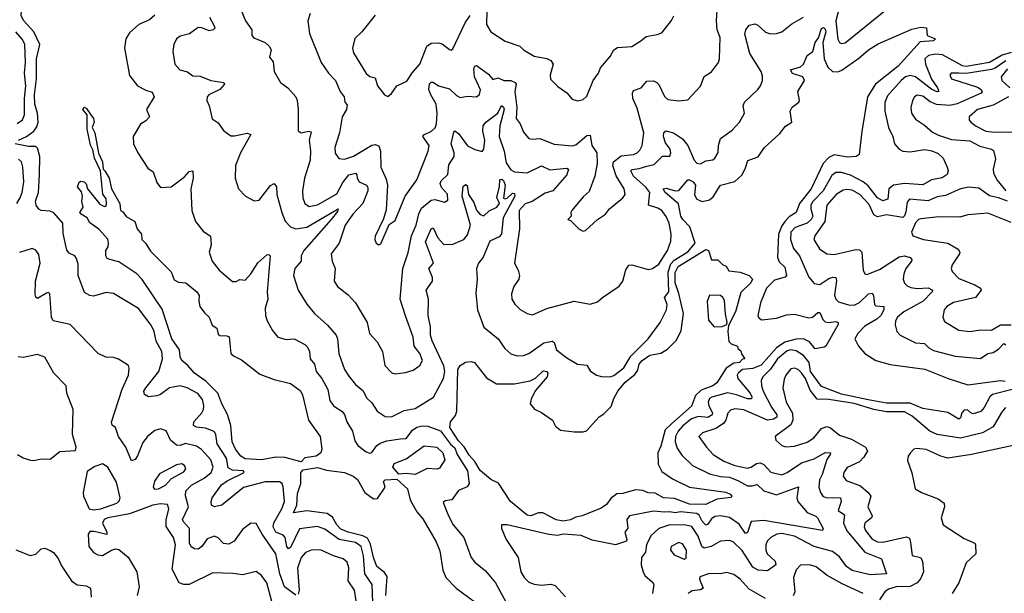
# Model space of a CAD drawing. Extents: x 1493970 to 1595317, y 729910 to 844791.
# Tile 117 of 256: x 1507326 to 1512777, y 793327 to 796502. Entities that reach past the tile are written whole.
import ezdxf

# ---------------------------------------------------------------- set-up
doc = ezdxf.new("R2010")
doc.units = 0

msp = doc.modelspace()

# ---------------------------------------------------------------- linework, layer by layer
at = {"layer": '0CON10XD'}
for points in [[(1507319.4, 795835), (1507363.9, 795856.1), (1507404.1, 795885), (1507421.3, 795908.7), (1507428.1, 795935), (1507425.5, 795985), (1507411, 796035), (1507409.2, 796085), (1507420.4, 796175), (1507419.6, 796285), (1507438.4, 796365), (1507404.8, 796435), (1507347.1, 796497.1), (1507334.4, 796524.4), (1507348.6, 796715), (1507342.6, 796767.4), (1507361, 796825), (1507357.8, 796845), (1507325, 796911.2)], [(1511889.4, 796675), (1511844.1, 796495), (1511855, 796394.2), (1511865, 796375.6), (1511875, 796370), (1511895, 796374.5), (1512119.2, 796555)], [(1508934.5, 796535.5), (1508920.8, 796495), (1508930.5, 796425), (1508995.6, 796265), (1509035.6, 796205), (1509075.5, 796165), (1509100, 796105), (1509121.9, 796075), (1509126.1, 796046.1), (1509139.7, 796029.7), (1509134.6, 796005), (1509112, 795965), (1509097.2, 795875), (1509070.7, 795795), (1509072.1, 795762.1), (1509092.7, 795732.7), (1509125, 795729.7), (1509175, 795745.8), (1509275, 795807.1), (1509295, 795811.8), (1509314.1, 795804.1), (1509324.6, 795775), (1509326.1, 795685), (1509355, 795620), (1509363.3, 795585), (1509355, 795450), (1509340.6, 795399.4), (1509294.2, 795304.2), (1509291.4, 795285), (1509300, 795265), (1509315, 795256), (1509325, 795262), (1509371.4, 795368.6), (1509405, 795390), (1509460.6, 795525), (1509525.4, 795615), (1509588.2, 795775), (1509593.1, 795805), (1509558.9, 795855), (1509562.9, 795865), (1509605.2, 795884.8), (1509626.6, 795903.4), (1509634.3, 795925.7), (1509638.1, 795985), (1509631.7, 796035), (1509601.9, 796085), (1509591.8, 796115), (1509595, 796147.1), (1509605, 796156.4), (1509615, 796156.2), (1509645, 796135.9), (1509705, 796118.5), (1509745, 796081.4), (1509765, 796070.8), (1509805, 796079.2), (1509855, 796074.3), (1509872.1, 796087.9), (1509877.3, 796112.7), (1509843.7, 796185), (1509839.7, 796230.3), (1509845, 796244.3), (1509855, 796247.8), (1509920.9, 796200.9), (1509945, 796171.5), (1509975, 796180.5), (1510005.6, 796165.6), (1510045, 796165.7), (1510068.8, 796155), (1510074.7, 796144.7), (1510067.5, 796105), (1510077.6, 796015), (1510074.6, 795955), (1510097.1, 795925), (1510115, 795880), (1510144.4, 795844.4), (1510165, 795840), (1510205, 795844.4), (1510285, 795813.6), (1510385, 795804.5), (1510405, 795809.1), (1510465, 795860.9), (1510485, 795862.5), (1510493.9, 795805), (1510521.2, 795765), (1510522.5, 795705), (1510510, 795635), (1510478.7, 795551.3), (1510445, 795522), (1510382.5, 795445), (1510377.5, 795435), (1510380, 795415), (1510360, 795395), (1510375, 795390), (1510422.9, 795342.9), (1510445, 795332), (1510458.8, 795335), (1510524.3, 795395.7), (1510570, 795425), (1510591.2, 795455), (1510666, 795515), (1510678.6, 795535), (1510672.7, 795565), (1510627.3, 795637.3), (1510609.6, 795695), (1510612.9, 795715), (1510655, 795748.9), (1510723.5, 795756.5), (1510745, 795764.7), (1510760, 795780), (1510771.8, 795805), (1510782.2, 795875), (1510745, 796011.4), (1510721.2, 796065), (1510719.2, 796095), (1510725, 796110.8), (1510765.7, 796125), (1510798.6, 796161.4), (1510835, 796162.5), (1510854, 796155), (1510865, 796142.5), (1510896.1, 796076.1), (1510915, 796059.2), (1510975, 796052.5), (1511025, 796058.8), (1511095.4, 796134.6), (1511115, 796188), (1511155, 796214), (1511194.2, 796265), (1511200, 796285), (1511203.9, 796403.9), (1511187.3, 796445), (1511182.7, 796495), (1511191.4, 796615)], [(1508075, 796526.5), (1508045, 796501.2), (1507985.6, 796475), (1507935, 796428.6), (1507914.3, 796395), (1507906.9, 796345), (1507935, 796192), (1507978.6, 796135), (1508025, 796111.8), (1508060.6, 796100.6), (1508071.4, 796075), (1508028.1, 796005), (1508045.8, 795965), (1508025, 795942.9), (1507995.7, 795924.3), (1507953.8, 795855), (1507956.2, 795815), (1507980, 795765), (1508035, 795680), (1508065, 795660), (1508085, 795601.4), (1508105, 795572.9), (1508165, 795576.2), (1508238.5, 795631.5), (1508265, 795661.9), (1508285.4, 795665.4), (1508286.4, 795625), (1508272.9, 795565), (1508278.6, 795445), (1508299.2, 795385), (1508342.1, 795332.1), (1508383.1, 795303.1), (1508386.2, 795255), (1508375.6, 795215), (1508392.5, 795165), (1508431.5, 795115), (1508505, 795051.9), (1508525, 795051.8), (1508545, 795063.6), (1508575, 795060.9), (1508605, 795094.5), (1508645, 795156.9), (1508695, 795200), (1508705, 795202), (1508713.8, 795195), (1508696.1, 794995), (1508700.8, 794955), (1508685.4, 794905), (1508686.7, 794865), (1508695.5, 794835.5), (1508725, 794781.2), (1508755, 794744.2), (1508801.7, 794731.7), (1508845.3, 794735.3), (1508904.1, 794704.1), (1508919.6, 794689.6), (1508930.9, 794665), (1508934.4, 794625), (1508958.1, 794595), (1508967.1, 794555), (1508999.3, 794515), (1509032.3, 794455), (1509043.6, 794393.6), (1509064.4, 794365), (1509108.9, 794335), (1509125, 794315.6), (1509136.6, 794276.6), (1509167.9, 794225), (1509181.3, 794171.3), (1509198, 794145), (1509245, 794109.5), (1509265, 794102.5), (1509275, 794105.8), (1509303.1, 794145), (1509321.6, 794158.4), (1509358.8, 794171.2), (1509435, 794181.2), (1509465, 794183.3), (1509500.6, 794229.4), (1509525, 794246.2), (1509555, 794253.9), (1509585, 794252.3), (1509655.8, 794225.8), (1509711.5, 794151.5), (1509735, 794132), (1509747.9, 794095), (1509806, 794005), (1509814.4, 793935), (1509803.2, 793916.8), (1509756.2, 793895), (1509718, 793845), (1509681.9, 793838.1), (1509670.4, 793829.6), (1509699.5, 793755), (1509725.5, 793705), (1509785.4, 793635), (1509825, 793524.2), (1509845, 793499.4), (1509905, 793451.1), (1509961.1, 793385), (1510030, 793255)], [(1508377.4, 796515), (1508405.4, 796465), (1508406.4, 796455), (1508396.9, 796445), (1508375, 796439.7), (1508335, 796457.1), (1508315, 796458.9), (1508265.6, 796424.4), (1508215, 796411.4), (1508193.9, 796396.1), (1508180, 796365), (1508173.5, 796325), (1508185.5, 796255.5), (1508212, 796225), (1508255, 796213.6), (1508285, 796191.5), (1508325, 796189.4), (1508385, 796166), (1508456.7, 796155), (1508460.8, 796145), (1508435, 796115.5), (1508373.8, 796086.2), (1508364.3, 796075), (1508362.5, 796055), (1508375.7, 796025), (1508392.5, 795952.5), (1508425, 795930), (1508455, 795888), (1508495, 795859.2), (1508515, 795858.1), (1508585, 795873.1), (1508605.6, 795865.6), (1508547.8, 795765), (1508520.6, 795695), (1508520, 795625), (1508537.5, 795565), (1508576, 795525), (1508625, 795500), (1508652, 795502), (1508715, 795584.4), (1508735.4, 795595.4), (1508747.3, 795577.3), (1508750, 795535), (1508777.2, 795435), (1508796.8, 795386.8), (1508824.7, 795354.7), (1508854.7, 795344.7), (1508915, 795354.3), (1509090, 795455), (1509085, 795439.4), (1509050, 795395), (1508899.7, 795225), (1508885.3, 795195), (1508883.8, 795165), (1508850.4, 795125), (1508842.7, 795085), (1508868.1, 795005), (1508915, 794927.5), (1508957.5, 794875), (1509030.5, 794810.5), (1509078.5, 794755), (1509086.4, 794735), (1509093.5, 794653.5), (1509123.8, 794565), (1509148.3, 794528.3), (1509185, 794481.9), (1509225, 794448.6), (1509247.3, 794407.3), (1509275, 794381.1), (1509304.7, 794334.7), (1509348.8, 794305), (1509385, 794303.2), (1509455, 794337.7), (1509515, 794350), (1509617.9, 794412.1), (1509672.8, 794515), (1509679.4, 794555), (1509673.6, 794585), (1509608.8, 794725), (1509601, 794755), (1509600.9, 794800.9), (1509586.9, 794865), (1509588.8, 794955), (1509576.1, 795005), (1509611.1, 795055), (1509610.9, 795075), (1509592.1, 795125), (1509616.9, 795155), (1509572.5, 795272.5)], [(1508555.5, 796545), (1508576.2, 796496.2), (1508611.4, 796445), (1508610.6, 796415), (1508622.3, 796402.3), (1508685.9, 796375.9), (1508707.5, 796355), (1508718, 796335), (1508710, 796295), (1508729.2, 796269.2), (1508735.8, 796215), (1508770, 796155), (1508810, 796125), (1508855.6, 796075), (1508863.3, 796055), (1508868.5, 796005), (1508867.3, 795887.3), (1508885, 795875.8), (1508925, 795884.6), (1508940.8, 795880.8), (1508929.6, 795835), (1508936.7, 795776.7), (1508934.7, 795725), (1508903.5, 795625), (1508892.7, 795555), (1508893.8, 795515), (1508905.5, 795485), (1508928, 795468), (1508975, 795477.1), (1509082.8, 795537.2), (1509115, 795600), (1509147.5, 795642.5), (1509185, 795652.2), (1509193, 795643), (1509194.6, 795625.4), (1509205.5, 795605), (1509245.4, 795585), (1509252.8, 795572.7), (1509252.9, 795555), (1509226.7, 795485), (1509171.3, 795425), (1509128.5, 795365), (1509095.6, 795265), (1509050.6, 795205), (1509055.6, 795165), (1509072.9, 795125), (1509067.1, 795055), (1509085.8, 795025), (1509145, 794979.4), (1509185.5, 794935), (1509250.6, 794825), (1509263.3, 794765), (1509305, 794718.8), (1509334.3, 794665), (1509347.6, 794587.6), (1509386.6, 794546.6), (1509405, 794542.2), (1509461.7, 794548.3), (1509505, 794561.5), (1509541.9, 794588.1), (1509555.5, 794615), (1509540.6, 794655), (1509510, 794695), (1509503.8, 794745), (1509462.4, 794862.4), (1509433.1, 794955), (1509446.5, 795125), (1509477, 795213), (1509495.2, 795305), (1509520.7, 795365), (1509535, 795426.7), (1509551.5, 795458.5), (1509605, 795503.4), (1509625, 795506.9), (1509678.6, 795491.4), (1509696.4, 795503.6), (1509695, 795536), (1509662.1, 795572.1), (1509653.9, 795595), (1509659.3, 795610.7), (1509695.7, 795644.2), (1509702, 795698), (1509731.2, 795745), (1509731.9, 795765), (1509714.1, 795815), (1509730, 795880), (1509735, 795886), (1509755, 795872.3), (1509805, 795803.8), (1509845, 795782.9), (1509887.1, 795772.9), (1509895.5, 795784.5), (1509901.6, 795835), (1509889.5, 795885), (1509892.8, 795915), (1509907.2, 795935), (1509972.5, 795985), (1509993.9, 796026.1), (1510005, 796017.8), (1510008.8, 796005), (1509983.8, 795913.8), (1509980.9, 795855), (1510008.4, 795775), (1510019.2, 795709.2), (1510045, 795670.3), (1510065, 795659.3), (1510135.2, 795654.8), (1510215, 795693.1), (1510260.9, 795670.9), (1510355, 795679.6), (1510363.7, 795673.7), (1510355, 795643.8), (1510278.1, 795555), (1510235, 795540.9), (1510163.8, 795495), (1510125, 795483.1), (1510092, 795445), (1510093.1, 795345), (1510065.6, 795155), (1510085.5, 795115), (1510092.5, 795085), (1510088.9, 795065), (1510061.9, 795025), (1510049.2, 794985), (1510051.4, 794955), (1510067.3, 794927.3), (1510097.3, 794897.3), (1510135, 794876), (1510165, 794868.1), (1510245, 794903.1), (1510395, 794944.4), (1510485, 794926.7), (1510525, 794940), (1510552.5, 794965), (1510645, 795026.2), (1510664.2, 795055), (1510682.4, 795117.6), (1510697.8, 795142.2), (1510715, 795145.7), (1510805, 795118.9), (1510828.8, 795125), (1510865, 795147.8), (1510911.5, 795225), (1510930, 795275), (1510933.2, 795315), (1510922.5, 795375), (1510905, 795413.1), (1510880.5, 795445), (1510859, 795459), (1510807.7, 795475), (1510815.1, 795545.1), (1510791.6, 795575), (1510723.9, 795635), (1510708.8, 795665), (1510716.6, 795673.4), (1510755, 795677.3), (1510798.7, 795691.3), (1510839, 795701), (1510885, 795745.6), (1510925, 795746.7), (1510931.1, 795765), (1510927.5, 795785), (1510901, 795821), (1510890.5, 795855), (1510892, 795878), (1510903.9, 795886.1), (1510945.7, 795875), (1510995, 795842.5), (1511024, 795805), (1511060, 795725), (1511075, 795707.7), (1511095, 795703.9), (1511125, 795721.2), (1511163.6, 795726.4), (1511174.6, 795735.4), (1511192.6, 795767.4), (1511194.1, 795805), (1511205.8, 795844.2), (1511270.2, 795889.8), (1511310.8, 795935), (1511338.8, 795985), (1511332, 796025), (1511339.2, 796045), (1511411.9, 796115), (1511426.7, 796135), (1511437.5, 796165), (1511438.3, 796191.7), (1511431.3, 796215), (1511368.5, 796315), (1511341, 796421), (1511346.1, 796445), (1511365, 796471.9), (1511395, 796479.4), (1511411.7, 796471.7), (1511455, 796431.9), (1511483.2, 796423.2), (1511515, 796424.6), (1511545, 796435.5), (1511601.1, 796478.9), (1511664.4, 796515)], [(1509295, 796527.1), (1509220.6, 796435), (1509182, 796398), (1509169.4, 796345), (1509175, 796318.8), (1509243.9, 796203.9), (1509265, 796186.5), (1509295, 796180), (1509306.4, 796136.4), (1509345, 796086.7), (1509365, 796077.5), (1509385, 796093.3), (1509415, 796136.2), (1509469.3, 796160.7), (1509500.8, 796209.2), (1509541.9, 796255), (1509579.4, 796355), (1509605, 796372.2), (1509645, 796374.5), (1509665, 796367.8), (1509705, 796336.2), (1509715, 796333.8), (1509725, 796340), (1509791.8, 796485), (1509819.7, 796525)], [(1509912.3, 796552.3), (1509910, 796475), (1509935, 796434.2), (1510013.7, 796383.7), (1510095, 796355.7), (1510116, 796335), (1510175, 796299.4), (1510245, 796286.9), (1510266.2, 796276.2), (1510278.6, 796255), (1510262.2, 796195), (1510265, 796173.3), (1510305, 796131.2), (1510355, 796096.2), (1510385, 796061.2), (1510415, 796052.5), (1510445, 796060.8), (1510465, 796078.8), (1510500, 796165), (1510530, 796205), (1510542, 796235), (1510595, 796298.8), (1510615.6, 796334.4), (1510635, 796347.1), (1510715, 796353.5), (1510764.5, 796385.5), (1510795, 796408.6), (1510855, 796419.2), (1510880.3, 796429.7), (1510935, 796496.7), (1510947, 796523)], [(1509572.5, 795272.5), (1509605, 795344.4), (1509615, 795349.5), (1509641.4, 795295), (1509675, 795256.8), (1509725, 795260), (1509785, 795285.3), (1509805, 795311.1), (1509821.7, 795365), (1509775.1, 795525), (1509781.4, 795578.6), (1509795, 795590.4), (1509803.5, 795583.5), (1509811.7, 795535), (1509839.9, 795489.9), (1509855, 795447.9), (1509875, 795422.9), (1509895, 795416.5), (1509925.5, 795444.5), (1509968.2, 795465), (1509983.3, 795485), (1509966.8, 795516.8), (1509982.4, 795577.6), (1509985, 795616.2), (1509995, 795619.2), (1510005, 795611.1), (1510013.5, 795585), (1510004.6, 795514.6), (1510015, 795509.7), (1510025, 795513.6), (1510055, 795540.7), (1510065, 795539.2), (1510066.9, 795525), (1510002.1, 795405), (1509993.5, 795315), (1509980.4, 795299.6), (1509928.1, 795275), (1509892.5, 795187.5), (1509866.8, 795155), (1509854.7, 795125), (1509857.9, 795065), (1509851.7, 794988.3), (1509861.5, 794895), (1509895, 794800.6), (1509975.7, 794735.7), (1510012.7, 794682.7), (1510045, 794653.1), (1510080.9, 794640.9), (1510115, 794642.8), (1510145.2, 794654.8), (1510227.7, 794712.3), (1510275, 794721.8), (1510285.3, 794715.3), (1510298.8, 794675), (1510355, 794630.3), (1510415, 794594.5), (1510465, 794590), (1510485, 794558), (1510520, 794535), (1510547.4, 794527.4), (1510595, 794525.4), (1510615, 794533.1), (1510671.1, 794575), (1510710.1, 794639.9), (1510804.7, 794735.3), (1510870.9, 794825), (1510907.5, 794895), (1510910, 794925), (1510896.6, 794965), (1510919.8, 794995), (1510915.7, 795105), (1510930.4, 795149.6), (1510948.6, 795171.4), (1511025, 795216.1), (1511064.7, 795265), (1511036.5, 795355), (1510996.9, 795395), (1510986.1, 795415), (1510972.8, 795482.8), (1510899.5, 795545), (1510887.5, 795565), (1510905, 795569.4), (1510955, 795555.2), (1510975, 795556.8), (1511024.1, 795615.9), (1511035, 795616.1), (1511055, 795604.7), (1511068.2, 795585), (1511062.3, 795532.3), (1511075, 795508.6), (1511105, 795495.7), (1511145, 795504.4), (1511165, 795520.8), (1511205.7, 795585), (1511285, 795606.5), (1511325, 795643.8), (1511345, 795682.5), (1511357.9, 795722.1), (1511415, 795743.2), (1511447.3, 795792.7), (1511535, 795871.2), (1511565, 795912.5), (1511600.8, 795935), (1511591, 795995), (1511602.8, 796017.2), (1511639.1, 796045), (1511643, 796055), (1511632.9, 796105), (1511670, 796165), (1511660.6, 796185), (1511604.8, 796204.8), (1511593.8, 796225), (1511648.9, 796241.1), (1511664.3, 796255), (1511685.5, 796304.5), (1511716, 796325), (1511730.5, 796375), (1511747.8, 796402.2), (1511765, 796452.5), (1511775, 796458), (1511785, 796449.2), (1511788.6, 796435), (1511772.7, 796375), (1511779.5, 796285), (1511799.6, 796239.6), (1511825, 796214.6), (1511855, 796213.8), (1511876.9, 796223.1), (1511971.7, 796288.3), (1512025, 796335.6), (1512078.3, 796368.3), (1512265, 796450), (1512315, 796461.2), (1512346.7, 796456.7), (1512350, 796415), (1512396.2, 796395), (1512385.3, 796384.7), (1512310.6, 796379.4), (1512188.8, 796245), (1512064.4, 796145.6), (1512018.6, 796075), (1511987.2, 795882.8), (1511973.8, 795755), (1511956.1, 795743.9), (1511908.3, 795741.7), (1511835, 795753.3), (1511805, 795738.3), (1511774.8, 795705), (1511707.6, 795565), (1511643.1, 795485), (1511625, 795435.5), (1511585, 795409.8), (1511563.1, 795386.9), (1511545, 795360.8), (1511526.3, 795315), (1511521.2, 795185), (1511530.6, 795160.6), (1511562.5, 795132.5), (1511571.8, 795085), (1511564.1, 795075.9), (1511505, 795060.8), (1511459.6, 795015), (1511426.9, 794935), (1511412.9, 794862.9), (1511419.6, 794849.6), (1511435, 794840.5), (1511515, 794849.7), (1511571.3, 794868.7), (1511615, 794872.5), (1511695, 794851.6), (1511715, 794855.9), (1511745, 794880.5), (1511755, 794881.9), (1511772.4, 794842.4), (1511785, 794829.5), (1511805, 794825.7), (1511845, 794830.4), (1511856.9, 794825), (1511857.1, 794815), (1511788.3, 794695), (1511779.9, 794690.1), (1511730.4, 794680.4), (1511699.3, 794719.3), (1511665, 794736), (1511624.1, 794734.1), (1511562.6, 794717.4), (1511515, 794685.8), (1511430.3, 794589.7), (1511385, 794571.1), (1511327.2, 794565), (1511303.7, 794545), (1511298.7, 794535), (1511301.2, 794515), (1511370, 794435), (1511379.2, 794415), (1511376.8, 794403.3), (1511355, 794403.7), (1511295, 794425.8), (1511245, 794435.5), (1511157.8, 794412.2), (1511145.6, 794404.4), (1511137.4, 794385), (1511140.7, 794365), (1511162.2, 794325), (1511159.2, 794315), (1511135, 794300.4), (1511084, 794306), (1511045, 794292.6), (1510995, 794252.4), (1510971.4, 794225), (1510956.2, 794195), (1510953.9, 794165), (1510965, 794130.5), (1510991.5, 794091.5), (1511050, 794035), (1511145, 793988.6), (1511205, 793973.3), (1511255, 793968.8), (1511305, 793950), (1511355, 793921.6), (1511381.2, 793921.2), (1511409.3, 793929.3), (1511445, 793894.7), (1511515, 793871.7), (1511637, 793917), (1511628.8, 793855), (1511634.2, 793834.2), (1511685, 793773.3), (1511734.2, 793754.2), (1511742.9, 793745), (1511774.2, 793685), (1511770, 793675), (1511445, 793730.2), (1511375, 793723.8), (1511355, 793664), (1511345, 793656.9), (1511309.3, 793709.3), (1511255, 793746.2), (1511205, 793755.9), (1511175, 793752.4), (1511155, 793739.2), (1511135, 793708.9), (1511125, 793704), (1511105, 793725.3), (1511088.4, 793758.4), (1511075, 793767.7), (1510985, 793777.8), (1510955, 793771.4), (1510925, 793777.3), (1510895, 793775.2), (1510835, 793781.1), (1510702.9, 793755), (1510687.3, 793735), (1510692.6, 793687.4), (1510675.9, 793665), (1510687.5, 793625), (1510684.7, 793615.3), (1510625, 793595.3), (1510495, 793620.4), (1510435, 793646.5), (1510335, 793653.8), (1510305, 793646.7), (1510255, 793651.4), (1510025, 793706.5), (1509993.8, 793705), (1509994.2, 793685), (1510020, 793625), (1510085.6, 793525), (1510100.5, 793445), (1510118.1, 793415), (1510145, 793388.9), (1510175, 793376.5), (1510215, 793371.8), (1510267.2, 793377.2), (1510290.2, 793370.2), (1510348.1, 793308.1)], [(1507313.1, 795926.9), (1507341.7, 795948.3), (1507353.5, 795975), (1507352.7, 796065), (1507360, 796135), (1507353.3, 796205), (1507359.5, 796265), (1507355.7, 796365), (1507342.5, 796392.5), (1507305.4, 796435)], [(1512815, 796319.5), (1512764, 796306), (1512695, 796265.1), (1512565, 796242.2), (1512545, 796245.6), (1512435, 796306.9), (1512395, 796310.6), (1512357.2, 796302.8), (1512337.2, 796285), (1512340.6, 796255), (1512373.2, 796173.2), (1512407.4, 796125), (1512413.8, 796105), (1512405, 796102.5), (1512375, 796114.8), (1512285, 796185.6), (1512255, 796193), (1512230.4, 796185), (1512205.3, 796165), (1512129.6, 796080.4)], [(1512785, 796273.3), (1512726.2, 796233.8), (1512705, 796226), (1512565, 796204.8), (1512525.6, 796205.6), (1512482.5, 796205), (1512475.7, 796195), (1512485, 796174.5), (1512627.9, 796127.9), (1512648.2, 796115), (1512653.6, 796105), (1512648.2, 796095), (1512515, 796035.8), (1512475, 796026.9), (1512402.3, 796032.3), (1512366.7, 796046.7), (1512325, 796077.6), (1512295, 796084.7), (1512279.6, 796075), (1512269.1, 796055), (1512260, 796015), (1512263.6, 795985), (1512285, 795950.6), (1512335, 795918.9), (1512379.9, 795879.9), (1512412.4, 795862.4), (1512485, 795839.3), (1512585, 795830.8), (1512641.9, 795801.9), (1512705.7, 795785.8), (1512717.7, 795777.7), (1512728.2, 795731.8), (1512714.7, 795675.3), (1512716.8, 795655), (1512735.4, 795615), (1512785.4, 795555)], [(1512795, 796229), (1512759.1, 796185), (1512763.6, 796165), (1512807.8, 796125)], [(1512129.6, 796080.4), (1512115.9, 796044.1), (1512115.3, 795995), (1512135.3, 795905.3), (1512159.5, 795855), (1512169.2, 795815), (1512194.2, 795785), (1512215, 795774.5), (1512255, 795770.6), (1512336.5, 795783.5), (1512375, 795776.7), (1512411.3, 795761.3), (1512438.6, 795735), (1512461.2, 795685), (1512466.2, 795665), (1512460, 795645), (1512432.7, 795627.3), (1512373.9, 795616.1), (1512325, 795588.6), (1512225, 795594.8), (1512164.2, 795585.8), (1512138.4, 795565), (1512131.7, 795508.3), (1512105, 795499.7), (1512075, 795515.3), (1512022.7, 795582.7), (1511995.3, 795605), (1511925, 795641), (1511875, 795655.2), (1511845, 795656.4), (1511821.5, 795638.5), (1511774.1, 795555), (1511717.7, 795495), (1511706.2, 795475), (1511705.5, 795455.5), (1511716, 795415), (1511708, 795395), (1511685, 795374.8), (1511618.3, 795351.7), (1511595.2, 795325), (1511593.7, 795285), (1511608.9, 795235), (1511643.9, 795195), (1511695, 795077.1), (1511725, 795041.1), (1511755, 795035.4), (1511805, 795069.2), (1511826.7, 795076.7), (1511844.5, 795074.5), (1511847.6, 795057.6), (1511836.7, 794976.7), (1511845, 794954.3), (1511859.2, 794939.2), (1511915, 794922.8), (1511945, 794922.3), (1511975, 794936.8), (1512025, 794983.9), (1512045, 794988.6), (1512052.1, 794975), (1512057.8, 794925), (1512065, 794918.5), (1512109.2, 794915), (1512110, 794895), (1512094, 794865), (1512072, 794845), (1512005, 794806.2), (1511965.9, 794765), (1511949.1, 794735), (1511968.8, 794695), (1512004.6, 794655), (1512065, 794616), (1512145, 794593), (1512337.4, 794567.4), (1512465.7, 794515.7), (1512575, 794481.5), (1512755, 794504.5), (1512781.1, 794501.1)], [(1512799.4, 796075), (1512715, 796028.8), (1512628.9, 796005), (1512581.9, 795965), (1512583.1, 795945), (1512590.8, 795935), (1512621.8, 795911.8), (1512675, 795884.7), (1512725, 795878.6), (1512865, 795881.2)], [(1508885, 794055.4), (1508795, 794078.5), (1508745, 794079.6), (1508665, 794064.8), (1508575, 794070.6), (1508550, 794085), (1508520.4, 794125), (1508503.4, 794165), (1508495.2, 794255.2), (1508476.9, 794316.9), (1508444.7, 794374.7), (1508423.8, 794435), (1508359.4, 794499.4), (1508295, 794544.5), (1508257.6, 794587.6), (1508224.6, 794614.6), (1508215.6, 794635), (1508211.9, 794675), (1508168.5, 794735), (1508115, 794899.4), (1508003.6, 795063.6), (1507975.2, 795095.2), (1507875, 795161.4), (1507825, 795174), (1507810.5, 795180.5), (1507803.8, 795195), (1507803.8, 795225), (1507816.2, 795245), (1507818.8, 795265), (1507815, 795287.5), (1507765, 795342), (1507715, 795376.7), (1507700, 795405), (1507666.7, 795425), (1507660, 795435), (1507677.5, 795465), (1507670, 795495), (1507673.8, 795525), (1507668.3, 795548.3), (1507646.7, 795576.7), (1507655, 795603.3), (1507665, 795608), (1507684.1, 795604.1), (1507693.9, 795593.9), (1507702.5, 795565), (1507770.7, 795480.7), (1507795, 795467.5), (1507805, 795470), (1507807.1, 795482.9), (1507805, 795510), (1507785.9, 795535.9), (1507772.9, 795665), (1507740, 795735), (1507731.8, 795781.8), (1507717.6, 795807.6), (1507700, 795895), (1507699.5, 795975), (1507676.7, 796005), (1507682.6, 796017.4), (1507695, 796011.9), (1507735.9, 795955), (1507738.4, 795935), (1507726.9, 795905), (1507742.3, 795875), (1507763, 795763), (1507785.7, 795715.8), (1507789.2, 795675), (1507797.8, 795665), (1507822.1, 795625), (1507835, 795566), (1507881.2, 795485), (1507884, 795445), (1507898, 795438), (1507915, 795412.5), (1507963.3, 795385), (1507976.7, 795345), (1508001.2, 795315), (1508002.5, 795285), (1508025, 795262.5), (1508050, 795220), (1508165.8, 795105.8), (1508181.7, 795061.7), (1508205, 795049.2), (1508245.9, 795045.9), (1508306.2, 794995), (1508320, 794975), (1508318, 794945), (1508324.3, 794914.3), (1508348.8, 794878.8), (1508376.2, 794855), (1508391.2, 794811.2), (1508417.5, 794795), (1508425, 794762), (1508435, 794753.5), (1508472.5, 794752.5), (1508485.6, 794745.6), (1508494.6, 794654.6), (1508510.6, 794640.6), (1508555, 794619.4), (1508655, 794539.5), (1508735, 794511.1), (1508825, 794488.6), (1508878.9, 794448.9), (1508891.5, 794425), (1508925.9, 794285.9), (1508989.2, 794195), (1508998.9, 794125), (1508993.5, 794105), (1508967.3, 794085), (1508905, 794077.5), (1508885, 794055.4)], [(1509281.5, 793275), (1509277.6, 793375), (1509236.2, 793435), (1509230, 793535), (1509216.5, 793585), (1509185, 793608.2), (1509095, 793625.2), (1509015, 793681.2), (1508975, 793697.4), (1508875, 793682.7), (1508825, 793580.5), (1508815, 793572.5), (1508805, 793585.8), (1508795.6, 793635), (1508785, 793647.7), (1508744.7, 793664.7), (1508729.5, 793695), (1508733.4, 793716.6), (1508777.8, 793795), (1508791.4, 793835), (1508785.3, 793915.3), (1508778.6, 793935), (1508765, 793943.1), (1508685, 793943.4), (1508565, 793912.5), (1508445, 793814.2), (1508404.6, 793804.6), (1508387.5, 793815), (1508385.7, 793835), (1508392.3, 793855), (1508442.9, 793927.1), (1508475, 793950.2), (1508569.2, 793995), (1508566, 794005), (1508505, 794009.2), (1508481.1, 794021.1), (1508470.8, 794075), (1508418.8, 794155), (1508411.4, 794205), (1508402.4, 794222.4), (1508355, 794241), (1508305, 794245.9), (1508287.8, 794255), (1508289.6, 794275), (1508334, 794325), (1508344, 794345), (1508346.4, 794365), (1508339.1, 794399.1), (1508312.2, 794432.2), (1508252.9, 794465), (1508215, 794474.6), (1508155, 794464.6), (1508105, 794427.7), (1508085, 794419.6), (1508040, 794415), (1508016.6, 794426.6), (1508013.5, 794445), (1508023.9, 794465), (1508097, 794555), (1508116.5, 794625), (1508114.1, 794665), (1508082.7, 794722.7), (1508070.7, 794775), (1508055, 794811.2), (1507985, 794903.5), (1507846.3, 794986.3), (1507805, 794991.1), (1507735, 794971.5), (1507714.6, 794974.6), (1507685, 794992.5), (1507650.7, 795085), (1507649.5, 795149.5), (1507640.4, 795180.4), (1507632.2, 795195), (1507600.4, 795210.4), (1507586.7, 795226.7), (1507567.7, 795317.7), (1507565.4, 795375), (1507515, 795433.2), (1507495, 795442.1), (1507445, 795445.5), (1507432.6, 795452.6), (1507417.1, 795475), (1507413.2, 795496.8), (1507430.4, 795545), (1507436.5, 795643.5), (1507438.2, 795745), (1507425, 795790), (1507415, 795799.6), (1507375, 795800), (1507301.2, 795815)], [(1507310.9, 795485), (1507329.3, 795515), (1507340.6, 795545), (1507348.8, 795605), (1507344.7, 795685.3), (1507336.7, 795715), (1507320.5, 795730.5)], [(1512795, 795497.1), (1512744.7, 795515.3), (1512695, 795527.2), (1512635, 795568.8), (1512580, 795575), (1512535, 795564.7), (1512450.7, 795529.3), (1512405, 795520.5), (1512355, 795498.4), (1512252.4, 795507.6), (1512238.6, 795491.4), (1512232.5, 795437.5), (1512225, 795415.5), (1512215, 795406.4), (1512125, 795422.5), (1512075, 795410.3), (1512055, 795420.8), (1512028, 795478), (1511976.5, 795535), (1511935, 795558.5), (1511905, 795562.3), (1511885, 795558.1), (1511846.4, 795533.6), (1511793.6, 795475), (1511782.8, 795385), (1511727.7, 795305), (1511722.9, 795285), (1511754, 795234), (1511795, 795205.6), (1511835, 795202.3), (1511955, 795229.1), (1511975, 795227.9), (1511988.8, 795215), (1511995.6, 795115), (1512005, 795096), (1512015, 795091.5), (1512085, 795119.4), (1512195, 795188.9), (1512225, 795194.1), (1512256, 795185), (1512265.6, 795175), (1512262.2, 795165), (1512232.2, 795125), (1512221.3, 795095), (1512217.5, 795065), (1512224, 795044), (1512238.2, 795028.2), (1512259.7, 795019.7), (1512295, 795013.8), (1512355, 795016.7), (1512379.2, 795005), (1512378.1, 794995), (1512326.9, 794943.1), (1512220, 794885), (1512186.2, 794855), (1512174.6, 794835), (1512173, 794813), (1512181.4, 794775), (1512200, 794755), (1512285, 794713.6), (1512335, 794708.7), (1512358.5, 794685), (1512385, 794670.3), (1512505, 794639.7), (1512645, 794627.1), (1512685, 794654.2), (1512715, 794660.4), (1512745, 794678.4), (1512775, 794710), (1512785, 794702)], [(1512815, 795378.8), (1512685, 795430.4), (1512575, 795422.5), (1512530.9, 795409.1), (1512415, 795411.2), (1512315, 795398.9), (1512301.4, 795395), (1512285, 795377.8), (1512262.5, 795325), (1512271.2, 795305), (1512330, 795285), (1512465, 795265.4), (1512521.4, 795231.4), (1512530.6, 795215), (1512529.4, 795205), (1512487.5, 795145), (1512482.2, 795125), (1512487.4, 795107.4), (1512525, 795069.1), (1512614, 795034), (1512644.5, 795015), (1512647.9, 795005), (1512617.3, 794965), (1512495, 794935.8), (1512459.2, 794915), (1512443.1, 794895), (1512437.1, 794855), (1512445, 794832), (1512525, 794783.5), (1512585, 794776.2), (1512645, 794784.6), (1512705, 794783.2), (1512755, 794813.7), (1512815, 794812.1)], [(1508668.9, 793655), (1508635, 793712.5), (1508605, 793715.7), (1508559.2, 793680.8), (1508514.1, 793615.9), (1508485, 793598.5), (1508455, 793602.9), (1508425, 793632.9), (1508405, 793642.9), (1508365, 793628.9), (1508334.3, 793585.7), (1508315, 793571.8), (1508295, 793573.2), (1508275, 793583.8), (1508265.8, 793605), (1508265.7, 793685), (1508232.5, 793722.5), (1508228.2, 793735), (1508261.1, 793805), (1508244, 793866), (1508245.4, 793894.6), (1508278.2, 793925), (1508346.8, 793963.2), (1508386.8, 793995), (1508396.8, 794025), (1508384.7, 794065), (1508332.1, 794122.1), (1508305, 794140.6), (1508245, 794156.4), (1508215, 794144.7), (1508195, 794146.7), (1508162.1, 794175), (1508136.6, 794226.6), (1508105, 794237.5), (1508075, 794227.8), (1508034.7, 794195.3), (1508008.7, 794161.3), (1507978.6, 794088.6), (1507965, 794068.1), (1507945, 794060), (1507914.1, 794135), (1507872.7, 794195), (1507856.7, 794245), (1507838.3, 794258.3), (1507834.1, 794274.1), (1507893.2, 794456.7), (1507928, 794535), (1507933.3, 794573.3), (1507928.3, 794588.3), (1507873, 794623), (1507845, 794632), (1507803, 794633), (1507761.2, 794655), (1507605, 794814.4), (1507512.5, 794835), (1507502.9, 794855), (1507494.1, 794984.1), (1507485, 794991.2), (1507475, 794988), (1507425, 794958), (1507415.7, 794965.7), (1507411.5, 794981.5), (1507414.1, 795055), (1507439.2, 795155), (1507431.7, 795201.7), (1507415, 795226.2), (1507395.7, 795235.7), (1507325, 795212.9)], [(1510335, 793726.4), (1510295.7, 793734.2), (1510222.9, 793772.9), (1510197.7, 793772.3), (1510155, 793755.4), (1510135, 793758.7), (1510043.3, 793835), (1509976.1, 793936.1), (1509935, 793956.9), (1509875, 794006.9), (1509845.9, 794055.9), (1509815, 794090.9), (1509787.7, 794137.7), (1509755, 794171.2), (1509708.2, 794245), (1509710.8, 794275), (1509738.9, 794311.1), (1509746.5, 794335), (1509751.8, 794565), (1509765, 794588.6), (1509795, 794605.8), (1509825, 794610), (1509843.8, 794605), (1509910, 794520), (1509965, 794486.7), (1510065, 794487.1), (1510152, 794502), (1510182.3, 794517.7), (1510225, 794558.2), (1510243.8, 794555), (1510250, 794545), (1510245.6, 794525), (1510181.2, 794448.8), (1510157, 794403), (1510152.9, 794375), (1510175.4, 794345.4), (1510215, 794328.2), (1510275, 794285.7), (1510292.7, 794252.7), (1510319.5, 794229.5), (1510395, 794220), (1510445, 794220.5), (1510463.1, 794226.9), (1510535, 794302.9), (1510560.6, 794319.4), (1510599.9, 794360.1), (1510614.7, 794405), (1510637.3, 794445), (1510677.5, 794495), (1510731.4, 794538.6), (1510747.3, 794562.7), (1510755.6, 794595), (1510771.8, 794615), (1510815, 794645.2), (1510875, 794656.8), (1510912.6, 794677.4), (1510962.5, 794727.5), (1510988.8, 794781.2), (1511001.5, 794875), (1510974.3, 794985.7), (1510954.4, 795045.6), (1510955, 795103.3), (1510971.6, 795135), (1511125, 795230), (1511140, 795225), (1511155, 795173.3), (1511191.7, 795171.7), (1511216.4, 795146.4), (1511237.7, 795137.7), (1511251.7, 795111.7), (1511314, 795104), (1511365, 795086.2), (1511382.5, 795065), (1511374.2, 795045), (1511318.5, 794991.5), (1511288.9, 794885), (1511250.7, 794809.3), (1511245.8, 794775), (1511251.2, 794721.2), (1511265, 794707.5), (1511300, 794695), (1511301.7, 794681.7), (1511318.3, 794668.3), (1511321.7, 794651.7), (1511340, 794625), (1511327.5, 794622.5), (1511310, 794605), (1511280, 794600), (1511236.4, 794573.6), (1511185, 794491.4), (1511163.8, 794475), (1511099.5, 794450.5), (1511067.7, 794422.3), (1511045, 794362.5), (1510934.3, 794265), (1510899.1, 794230.9), (1510875, 794141.2), (1510859.2, 794105), (1510861.4, 794041.4), (1510881.3, 794001.3), (1510939.7, 793959.7), (1511035, 793914), (1511235, 793886.9), (1511258.8, 793875), (1511268, 793865), (1511265, 793857.5), (1511185, 793848), (1511125, 793817.5), (1511035, 793819.6), (1510951.5, 793851.5), (1510890, 793855), (1510845, 793881.4), (1510805, 793883.3), (1510775.8, 793895.8), (1510735, 793900), (1510665, 793879.2), (1510632.2, 793877.8), (1510598.2, 793851.8), (1510575, 793818.8), (1510545, 793798), (1510440.8, 793755), (1510405, 793748.9), (1510375, 793732.7), (1510335, 793726.4)], [(1511170.9, 794800.9), (1511215, 794803.8), (1511240, 794815), (1511243, 794827), (1511232.7, 794872.7), (1511227.3, 794947.3), (1511218.8, 794965), (1511205, 794975.8), (1511145, 794977.5), (1511132.1, 794942.1), (1511138.9, 794838.9), (1511170.9, 794800.9)], [(1512820, 794455), (1512711.9, 794428.1), (1512695.9, 794414.1), (1512665.3, 794355), (1512647, 794333), (1512605, 794320.5), (1512590.6, 794325), (1512572.1, 794342.1), (1512555, 794340), (1512540.9, 794325), (1512535, 794298.8), (1512525, 794290), (1512465, 794327.2), (1512325, 794348.9), (1512255, 794380), (1512125, 794379.7), (1512022.3, 794397.7), (1511875, 794429.8), (1511765, 794471), (1511704.3, 794555), (1511695.7, 794605), (1511665, 794643.8), (1511625, 794668.7), (1511595, 794673.8), (1511575, 794669.5), (1511521.9, 794625), (1511481.9, 794568.1), (1511439.6, 794525), (1511430.3, 794505), (1511432.1, 794475), (1511442.3, 794445), (1511487.6, 794357.6), (1511517.5, 794315), (1511518.1, 794301.9), (1511499.3, 794290.7), (1511465, 794285.6), (1511335, 794342.7), (1511285, 794347.5), (1511260.4, 794339.6), (1511246.8, 794323.3), (1511236.1, 794285), (1511223.1, 794266.9), (1511180.1, 794239.9), (1511105.8, 794215), (1511085.7, 794195), (1511127.5, 794135), (1511165.3, 794095.3), (1511225, 794058), (1511285, 794033.8), (1511355, 794019.7), (1511375, 794024.7), (1511405, 794045.7), (1511425, 794049.4), (1511445, 794039.2), (1511485, 793998.2), (1511545, 793982.3), (1511575, 793994.6), (1511655, 794048.3), (1511725, 794070.8), (1511785, 794106.8), (1511814, 794105), (1511813.3, 794095), (1511793.5, 794066.5), (1511769.2, 793985), (1511754.3, 793955), (1511750.3, 793915), (1511758.9, 793885), (1511772.7, 793865), (1511787.9, 793857.9), (1511870.9, 793855), (1511873, 793835), (1511856.4, 793785), (1511891.5, 793761.5), (1511887.4, 793715), (1511905, 793672.7), (1512005, 793555.3), (1512097.2, 793517.3), (1512125, 793434.6), (1512035, 793429.7), (1511935, 793452.3), (1511902.8, 793475), (1511865, 793528.2), (1511825, 793557.9), (1511725, 793586), (1511615, 793643.9), (1511545, 793657.7), (1511516.7, 793653.3), (1511484.5, 793635.5), (1511464.6, 793615), (1511456.6, 793595), (1511455.9, 793565), (1511463.4, 793545), (1511507.7, 793505), (1511511.9, 793485), (1511465, 793450.8), (1511415, 793454.2), (1511385, 793471.8), (1511325, 793563.3), (1511275, 793611.5), (1511255, 793618.5), (1511205, 793616.1), (1511153.7, 793586.3), (1511115, 793575.7), (1511102, 793585), (1511082.2, 793642.2), (1511046.2, 793696.2), (1511014.5, 793704.5), (1510925.6, 793705.6), (1510863.8, 793686.2), (1510820, 793645), (1510796.8, 793595), (1510790, 793555), (1510768.2, 793525), (1510765.8, 793485), (1510777.1, 793445), (1510787.1, 793425), (1510828.7, 793388.7), (1510835.8, 793375), (1510828.9, 793325)], [(1507314.5, 794094.5), (1507345, 794076), (1507386.7, 794063.3), (1507405, 794061.2), (1507445, 794070.8), (1507495, 794068.8), (1507548.3, 794111.7), (1507635, 794117.5), (1507638.8, 794135), (1507618.8, 794205), (1507622, 794345), (1507587.5, 794435), (1507584.3, 794475), (1507515, 794546), (1507465, 794634), (1507425, 794649.2), (1507345, 794632), (1507317.5, 794635)], [(1512782.5, 794355), (1512761.9, 794328.1), (1512715, 794249.1), (1512655.6, 794214.4), (1512535, 794185.5), (1512405, 794205.8), (1512365, 794223.5), (1512267.5, 794307.5), (1512225, 794330.5), (1512125, 794332), (1512055, 794344.1), (1511945, 794377.5), (1511805, 794400.2), (1511741.6, 794401.6), (1511701.9, 794451.9), (1511676.1, 794515), (1511655, 794547.9), (1511635, 794566), (1511615, 794573.8), (1511595, 794568.9), (1511567.9, 794535), (1511557.7, 794512.3), (1511550.4, 794465), (1511568.4, 794385), (1511604.2, 794324.2), (1511605.6, 794285), (1511595, 794259.6), (1511508.8, 794195), (1511511.2, 794175), (1511544.6, 794144.6), (1511567.9, 794137.9), (1511615, 794140.5), (1511685, 794162.7), (1511722.8, 794187.2), (1511765, 794239.2), (1511795, 794249.6), (1511815, 794243.1), (1511865, 794201.3), (1511930.4, 794180.4), (1512007.5, 794135), (1512020, 794115), (1511999.8, 794080.2), (1511974.3, 794055), (1511907, 794023), (1511888.5, 793995), (1511885.5, 793975), (1511901.4, 793951.4), (1511981.5, 793921.5), (1512023.5, 793885), (1512037.3, 793865), (1512021.2, 793805), (1512044.6, 793755), (1512041.5, 793745), (1512005.5, 793715), (1512001.5, 793695), (1512007.8, 793675), (1512045, 793627.2), (1512075, 793612.3), (1512105, 793610), (1512235, 793640), (1512252.1, 793632.1), (1512257.6, 793607.6), (1512265.8, 793535.8), (1512313.3, 793525), (1512323.8, 793503.8), (1512329.6, 793445), (1512313.7, 793406.3), (1512295.2, 793384.8), (1512255, 793365.2), (1512178.3, 793361.7), (1512135, 793350.4), (1512114.5, 793335), (1512085, 793290)], [(1509515, 793984.2), (1509465, 793989.9), (1509425, 793985.8), (1509392.5, 794025), (1509399.5, 794045), (1509465, 794071.8), (1509565, 794143.8), (1509635, 794135.3), (1509668.5, 794105), (1509679.1, 794065), (1509649.7, 794020.3), (1509635, 794014.3), (1509582.6, 794017.4), (1509515, 793984.2)], [(1512842.1, 794147.9), (1512595.5, 794094.5), (1512465, 794075.6), (1512425, 794085.7), (1512345, 794122.2), (1512291.7, 794128.3), (1512275, 794123.8), (1512255, 794103.3), (1512244.2, 794085), (1512241.7, 794061.7), (1512264.1, 793994.1), (1512284.2, 793904.2), (1512317.5, 793885), (1512410.3, 793850.3), (1512443.3, 793825), (1512446.2, 793805), (1512427.1, 793745), (1512437.5, 793705), (1512555, 793630), (1512613.3, 793605), (1512618, 793595), (1512618.8, 793545), (1512566.2, 793495), (1512524.2, 793385), (1512488.6, 793325)], [(1507735, 793788), (1507775, 793794), (1507864.2, 793825.8), (1507879.3, 793840.7), (1507882.9, 793855), (1507862.6, 793942.6), (1507815, 794024.4), (1507785, 794043.6), (1507741.9, 794028.1), (1507699.5, 794000.5), (1507677.5, 793885), (1507680, 793865), (1507711.1, 793795), (1507735, 793788)], [(1508072.4, 793902.4), (1508095, 793904.3), (1508133.5, 793925), (1508167, 793963), (1508235, 793998.6), (1508245.7, 794015), (1508238.6, 794035), (1508223.5, 794043.5), (1508195, 794037.5), (1508101.2, 793988.8), (1508072.8, 793947.2), (1508064.4, 793915), (1508072.4, 793902.4)], [(1509353.2, 793315), (1509359.8, 793419.8), (1509345, 793441.3), (1509303.1, 793475), (1509284.9, 793524.9), (1509268.6, 793598.6), (1509251.4, 793631.4), (1509225.6, 793645.6), (1509144.7, 793664.7), (1509105, 793682.3), (1509082.5, 793705), (1509058.2, 793748.2), (1509028.6, 793768.6), (1508915, 793782.8), (1508842.4, 793772.4), (1508860, 793815), (1508865, 793879.2), (1508882.8, 793935), (1508882.9, 793995), (1508895, 794011), (1508975, 794022.6), (1509025, 794008.8), (1509125, 793995.8), (1509172.5, 793975), (1509196, 793956), (1509237.1, 793885), (1509285, 793849.3), (1509307.9, 793852.1), (1509349.1, 793915), (1509341.2, 793945), (1509349.2, 793955), (1509415, 793958), (1509472.9, 793905), (1509487.5, 793845), (1509525, 793778.5), (1509558.9, 793738.9), (1509631.8, 793611.8), (1509652.5, 793562.5), (1509668.2, 793455), (1509685.4, 793415), (1509743.3, 793355), (1509847.7, 793277.7)], [(1508722.2, 793282.2), (1508694, 793385), (1508665, 793425.6), (1508635, 793446.7), (1508561.7, 793428.3), (1508507.2, 793437.2), (1508395, 793440.9), (1508265, 793375.9), (1508234.6, 793374.6), (1508210, 793385), (1508171.1, 793461.1), (1508189.5, 793595), (1508178.2, 793635), (1508137.2, 793697.2), (1508136.8, 793733.2), (1508151.8, 793795), (1508145, 793817.5), (1508105, 793822.4), (1508064.3, 793815), (1507935, 793767.1), (1507815, 793745.4), (1507794.4, 793735), (1507784.5, 793715), (1507809.2, 793665), (1507808, 793652), (1507738.6, 793668.6), (1507715, 793669.2), (1507705.8, 793655), (1507710, 793585), (1507735, 793553.3), (1507759.5, 793539.5), (1507785, 793536), (1507835, 793566), (1507857.7, 793572.3), (1507875, 793569.2), (1507927.6, 793527.6), (1507974.3, 793445), (1507988.3, 793361.7), (1507976, 793315)], [(1508855, 793315.7), (1508791.7, 793361.7), (1508765.8, 793435), (1508744.1, 793545), (1508668.9, 793655)], [(1507305, 793567.8), (1507385, 793535.8), (1507415, 793544), (1507445, 793573.8), (1507465, 793576), (1507495, 793563.8), (1507512.7, 793552.7), (1507540.3, 793520.3), (1507557.9, 793477.9), (1507612.5, 793395), (1507645, 793374.4), (1507695, 793367.9), (1507717.5, 793355), (1507721.5, 793305)], [(1509188.9, 793285), (1509179.7, 793345), (1509145.3, 793395), (1509147.9, 793467.9), (1509140, 793500), (1509117.4, 793517.4), (1509063.9, 793533.9), (1508995, 793566), (1508945, 793567.5), (1508908.2, 793551.8), (1508885.2, 793524.8), (1508864, 793465), (1508872.9, 793345), (1508867.8, 793322.2)], [(1511005, 793516.2), (1511015, 793523.3), (1511017.7, 793565), (1510995, 793601.1), (1510975, 793607.3), (1510932.9, 793585), (1510929.2, 793565), (1510949.1, 793539.1), (1511005, 793516.2)], [(1511995, 793326.2), (1511878.7, 793378.7), (1511795.9, 793425.9), (1511735, 793472.7), (1511697.5, 793485), (1511647.9, 793482.1), (1511624.1, 793455.9), (1511609.3, 793415), (1511616.6, 793335), (1511607.3, 793312.7)], [(1511455, 793297.2), (1511365, 793349.6), (1511315, 793405.8), (1511280.3, 793430.3), (1511241.7, 793441.7), (1511204.5, 793434.5), (1511145, 793437.1), (1511091.7, 793418.3), (1511090, 793405), (1511110, 793355), (1511095, 793346.7), (1511048.7, 793341.3), (1511026.9, 793325)]]:
    msp.add_lwpolyline(points, dxfattribs=at)

doc.saveas('drawing.dxf')
